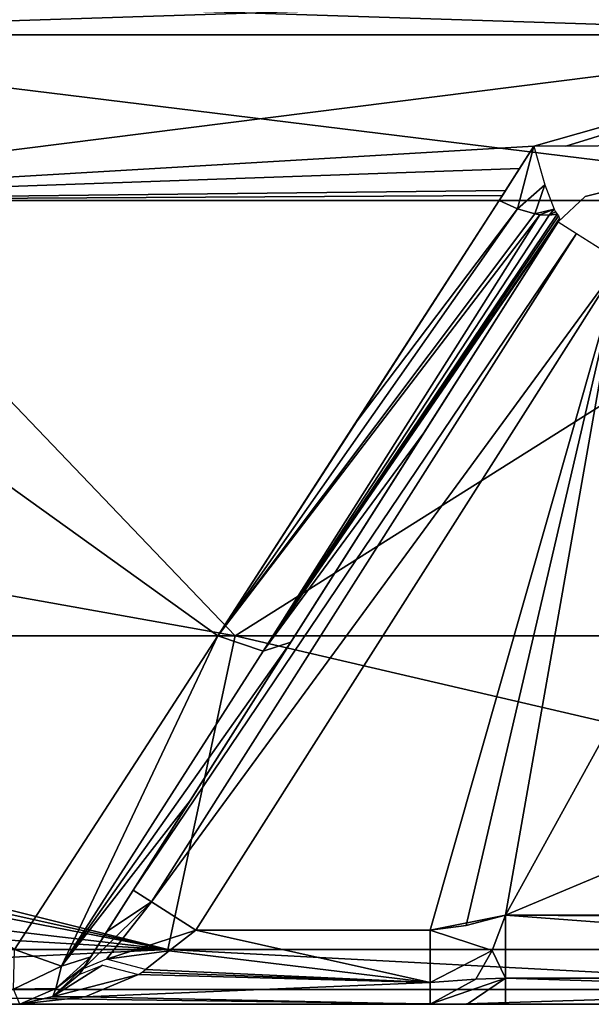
# Model space of a CAD drawing. Header units: inches. Extents: x -5.2 to 5.1, y -2.7 to 6.1.
# Tile 25 of 72: x -0.721 to -0.267, y -0.895 to -0.112. Entities that reach past the tile are written whole.
import ezdxf

# ---------------------------------------------------------------- set-up
doc = ezdxf.new("R2010")
doc.units = ezdxf.units.IN
doc.header["$LTSCALE"] = 52.148148
doc.header["$MEASUREMENT"] = 0
for name, color, linetype in [('127', 7, 'CONTINUOUS'), ('141', 7, 'CONTINUOUS'), ('148', 7, 'CONTINUOUS'), ('165', 7, 'CONTINUOUS'), ('168', 7, 'CONTINUOUS'), ('169', 7, 'CONTINUOUS'), ('170', 7, 'CONTINUOUS'), ('171', 7, 'CONTINUOUS'), ('172', 7, 'CONTINUOUS'), ('173', 7, 'CONTINUOUS'), ('174', 7, 'CONTINUOUS'), ('175', 7, 'CONTINUOUS'), ('176', 7, 'CONTINUOUS'), ('177', 7, 'CONTINUOUS'), ('206', 7, 'CONTINUOUS'), ('232', 7, 'CONTINUOUS'), ('39', 7, 'CONTINUOUS'), ('58', 7, 'CONTINUOUS'), ('70', 7, 'CONTINUOUS'), ('71', 7, 'CONTINUOUS'), ('72', 7, 'CONTINUOUS'), ('73', 7, 'CONTINUOUS'), ('74', 7, 'CONTINUOUS'), ('75', 7, 'CONTINUOUS'), ('76', 7, 'CONTINUOUS')]:
    doc.layers.add(name, color=color, linetype=linetype)

msp = doc.modelspace()

# ---------------------------------------------------------------- linework, layer by layer
at = {"layer": '127', "linetype": 'Continuous'}
for points in [[(-1.07424, -0.12411, 3.77898), (0, -0.12411, 3.9287), (-1.07651, -0.08889, 3.78697), (-1.07424, -0.12411, 3.77898)], [(0, -0.12411, 3.9287), (0, -0.08889, 3.93701), (-1.07651, -0.08889, 3.78697), (0, -0.12411, 3.9287)]]:
    msp.add_3dface(points, dxfattribs=at)
at = {"layer": '141', "linetype": 'Continuous'}
for points in [[(-0.88146, -0.2557, 3.76099), (-1.64354, -0.40621, 3.41083), (-0.55007, -0.60176, 3.64518), (-0.88146, -0.2557, 3.76099)], [(0, -0.2557, 3.8629), (-0.88146, -0.2557, 3.76099), (-0.55007, -0.60176, 3.64518), (0, -0.2557, 3.8629)], [(0.55007, -0.60176, 3.64518), (0, -0.2557, 3.8629), (-0.55007, -0.60176, 3.64518), (0.55007, -0.60176, 3.64518)], [(-1.64354, -0.40621, 3.41083), (-1.60122, -0.60176, 3.32055), (-0.55007, -0.60176, 3.64518), (-1.64354, -0.40621, 3.41083)]]:
    msp.add_3dface(points, dxfattribs=at)
at = {"layer": '148', "linetype": 'Continuous'}
for points in [[(-1.60122, -0.60176, 3.32055), (-0.60344, -0.85136, 3.51237), (-0.55007, -0.60176, 3.64518), (-1.60122, -0.60176, 3.32055)], [(-0.60344, -0.85136, 3.51237), (-1.60122, -0.60176, 3.32055), (-1.59955, -0.62952, 3.30621), (-0.60344, -0.85136, 3.51237)], [(-0.60344, -0.85136, 3.51237), (0.52189, -0.85136, 3.52541), (-0.55007, -0.60176, 3.64518), (-0.60344, -0.85136, 3.51237)], [(0.52189, -0.85136, 3.52541), (0.55007, -0.60176, 3.64518), (-0.55007, -0.60176, 3.64518), (0.52189, -0.85136, 3.52541)], [(-1.59901, -0.65701, 3.29147), (-0.60344, -0.85136, 3.51237), (-1.59955, -0.62952, 3.30621), (-1.59901, -0.65701, 3.29147)], [(-1.60491, -0.73423, 3.24632), (-0.60344, -0.85136, 3.51237), (-1.59901, -0.65701, 3.29147), (-1.60491, -0.73423, 3.24632)], [(-1.62007, -0.79133, 3.20738), (-0.60344, -0.85136, 3.51237), (-1.60491, -0.73423, 3.24632), (-1.62007, -0.79133, 3.20738)], [(-1.66859, -0.85136, 3.14908), (-0.60344, -0.85136, 3.51237), (-1.62007, -0.79133, 3.20738), (-1.66859, -0.85136, 3.14908)]]:
    msp.add_3dface(points, dxfattribs=at)
at = {"layer": '165', "linetype": 'Continuous'}
for points in [[(-0.37448, -0.89488, 3.47445), (-1.02478, -0.89488, 3.34097), (-0.39482, -0.89488, -3.3249), (-0.37448, -0.89488, 3.47445)], [(-0.39482, -0.89488, -3.3249), (-1.02478, -0.89488, 3.34097), (-0.7214, -0.89488, -3.3249), (-0.39482, -0.89488, -3.3249)], [(-0.7214, -0.89488, -3.3249), (-1.02478, -0.89488, 3.34097), (-0.7214, -0.89488, -3.41936), (-0.7214, -0.89488, -3.3249)], [(-0.3655, -0.89488, -3.31608), (-0.37448, -0.89488, 3.47445), (-0.39482, -0.89488, -3.3249), (-0.3655, -0.89488, -3.31608)], [(0.28978, -0.89488, 3.48254), (-0.37448, -0.89488, 3.47445), (-0.33487, -0.89488, -3.31309), (0.28978, -0.89488, 3.48254)], [(-0.33487, -0.89488, -3.31309), (-0.37448, -0.89488, 3.47445), (-0.3655, -0.89488, -3.31608), (-0.33487, -0.89488, -3.31309)], [(0.33487, -0.89488, -3.31309), (0.28978, -0.89488, 3.48254), (-0.33487, -0.89488, -3.31309), (0.33487, -0.89488, -3.31309)]]:
    msp.add_3dface(points, dxfattribs=at)
at = {"layer": '168', "linetype": 'Continuous'}
for points in [[(-0.33487, -0.82402, -3.38396), (-0.02913, -0.82402, -3.38396), (-0.00001, -0.82599, -3.38393), (-0.33487, -0.82402, -3.38396)], [(0.33487, -0.87412, -3.3632), (-0.33487, -0.82402, -3.38396), (-0.00001, -0.82599, -3.38393), (0.33487, -0.87412, -3.3632)], [(-0.33487, -0.82402, -3.38396), (0.33487, -0.87412, -3.3632), (-0.33487, -0.87413, -3.3632), (-0.33487, -0.82402, -3.38396)], [(0.33487, -0.87412, -3.3632), (0.33487, -0.89488, -3.31309), (-0.33487, -0.87413, -3.3632), (0.33487, -0.87412, -3.3632)], [(0.33487, -0.89488, -3.31309), (-0.33487, -0.89488, -3.31309), (-0.33487, -0.87413, -3.3632), (0.33487, -0.89488, -3.31309)]]:
    msp.add_3dface(points, dxfattribs=at)
at = {"layer": '169', "linetype": 'Continuous'}
for points in [[(-0.33487, -0.82402, -3.38396), (-0.33487, -0.87413, -3.3632), (-0.34558, -0.85218, -3.37874), (-0.33487, -0.82402, -3.38396)], [(-0.34558, -0.85218, -3.37874), (-0.33487, -0.87413, -3.3632), (-0.35865, -0.87501, -3.36493), (-0.34558, -0.85218, -3.37874)], [(-0.3655, -0.89488, -3.31608), (-0.39482, -0.89488, -3.3249), (-0.33487, -0.87413, -3.3632), (-0.3655, -0.89488, -3.31608)], [(-0.33487, -0.87413, -3.3632), (-0.39482, -0.89488, -3.3249), (-0.35865, -0.87501, -3.36493), (-0.33487, -0.87413, -3.3632)], [(-0.33487, -0.89488, -3.31309), (-0.3655, -0.89488, -3.31608), (-0.33487, -0.87413, -3.3632), (-0.33487, -0.89488, -3.31309)]]:
    msp.add_3dface(points, dxfattribs=at)
at = {"layer": '170', "linetype": 'Continuous'}
for points in [[(-0.39482, -0.83583, -3.38396), (-0.36611, -0.83219, -3.38396), (-0.33487, -0.82402, -3.38396), (-0.39482, -0.83583, -3.38396)], [(-0.39482, -0.83583, -3.38396), (-0.33487, -0.82402, -3.38396), (-0.34558, -0.85218, -3.37874), (-0.39482, -0.83583, -3.38396)], [(-0.39482, -0.83583, -3.38396), (-0.34558, -0.85218, -3.37874), (-0.39482, -0.87759, -3.36666), (-0.39482, -0.83583, -3.38396)], [(-0.34558, -0.85218, -3.37874), (-0.35865, -0.87501, -3.36493), (-0.39482, -0.87759, -3.36666), (-0.34558, -0.85218, -3.37874)], [(-0.35865, -0.87501, -3.36493), (-0.39482, -0.89488, -3.3249), (-0.39482, -0.87759, -3.36666), (-0.35865, -0.87501, -3.36493)]]:
    msp.add_3dface(points, dxfattribs=at)
at = {"layer": '171', "linetype": 'Continuous'}
for points in [[(-0.5814, -0.83583, -3.38396), (-0.39482, -0.87759, -3.36666), (-0.6024, -0.85233, -3.38161), (-0.5814, -0.83583, -3.38396)], [(-0.5814, -0.83583, -3.38396), (-0.39482, -0.83583, -3.38396), (-0.39482, -0.87759, -3.36666), (-0.5814, -0.83583, -3.38396)], [(-0.6024, -0.85233, -3.38161), (-0.39482, -0.87759, -3.36666), (-0.62118, -0.86708, -3.37501), (-0.6024, -0.85233, -3.38161)], [(-0.62118, -0.86708, -3.37501), (-0.39482, -0.87759, -3.36666), (-0.62405, -0.86925, -3.37359), (-0.62118, -0.86708, -3.37501)], [(-0.62694, -0.87128, -3.37213), (-0.39482, -0.87759, -3.36666), (-0.66938, -0.88885, -3.3509), (-0.62694, -0.87128, -3.37213)], [(-0.39482, -0.87759, -3.36666), (-0.62694, -0.87128, -3.37213), (-0.62405, -0.86925, -3.37359), (-0.39482, -0.87759, -3.36666)], [(-0.39482, -0.87759, -3.36666), (-0.39482, -0.89488, -3.3249), (-0.66938, -0.88885, -3.3509), (-0.39482, -0.87759, -3.36666)], [(-0.39482, -0.89488, -3.3249), (-0.7214, -0.89488, -3.3249), (-0.66938, -0.88885, -3.3509), (-0.39482, -0.89488, -3.3249)]]:
    msp.add_3dface(points, dxfattribs=at)
at = {"layer": '172', "linetype": 'Continuous'}
for points in [[(-0.65558, -0.86375, -3.39073), (-0.62694, -0.87128, -3.37213), (-0.69558, -0.88894, -3.37647), (-0.65558, -0.86375, -3.39073)], [(-0.67417, -0.87128, -3.41936), (-0.65558, -0.86375, -3.39073), (-0.69558, -0.88894, -3.37647), (-0.67417, -0.87128, -3.41936)], [(-0.62694, -0.87128, -3.37213), (-0.66938, -0.88885, -3.3509), (-0.69558, -0.88894, -3.37647), (-0.62694, -0.87128, -3.37213)], [(-0.66938, -0.88885, -3.3509), (-0.7214, -0.89488, -3.3249), (-0.69558, -0.88894, -3.37647), (-0.66938, -0.88885, -3.3509)]]:
    msp.add_3dface(points, dxfattribs=at)
at = {"layer": '173', "linetype": 'Continuous'}
for points in [[(-0.67417, -0.87128, -3.41936), (-0.69558, -0.88894, -3.37647), (-0.695, -0.88866, -3.41936), (-0.67417, -0.87128, -3.41936)], [(-0.7214, -0.89488, -3.3249), (-0.7214, -0.89488, -3.41936), (-0.695, -0.88866, -3.41936), (-0.7214, -0.89488, -3.3249)], [(-0.69558, -0.88894, -3.37647), (-0.7214, -0.89488, -3.3249), (-0.695, -0.88866, -3.41936), (-0.69558, -0.88894, -3.37647)]]:
    msp.add_3dface(points, dxfattribs=at)
at = {"layer": '174', "linetype": 'Continuous'}
for points in [[(-0.68818, -0.86456, -3.47258), (-0.7262, -0.88273, -3.46058), (-0.7255, -0.85136, -3.48921), (-0.68818, -0.86456, -3.47258)], [(-0.66489, -0.85702, -3.43731), (-0.66981, -0.86475, -3.42934), (-0.69271, -0.88222, -3.44792), (-0.66489, -0.85702, -3.43731)], [(-0.66489, -0.85702, -3.43731), (-0.69271, -0.88222, -3.44792), (-0.68818, -0.86456, -3.47258), (-0.66489, -0.85702, -3.43731)], [(-0.69271, -0.88222, -3.44792), (-0.7262, -0.88273, -3.46058), (-0.68818, -0.86456, -3.47258), (-0.69271, -0.88222, -3.44792)], [(-0.66981, -0.86475, -3.42934), (-0.67417, -0.87128, -3.41936), (-0.695, -0.88866, -3.41936), (-0.66981, -0.86475, -3.42934)], [(-0.66981, -0.86475, -3.42934), (-0.695, -0.88866, -3.41936), (-0.69271, -0.88222, -3.44792), (-0.66981, -0.86475, -3.42934)], [(-0.67417, -0.87128, -3.41936), (-0.66981, -0.86475, -3.42934), (-0.67259, -0.86906, -3.42212), (-0.67417, -0.87128, -3.41936)], [(-0.66981, -0.86475, -3.42934), (-0.67101, -0.86664, -3.42511), (-0.67259, -0.86906, -3.42212), (-0.66981, -0.86475, -3.42934)], [(-0.69271, -0.88222, -3.44792), (-0.7214, -0.89488, -3.41936), (-0.7262, -0.88273, -3.46058), (-0.69271, -0.88222, -3.44792)], [(-0.695, -0.88866, -3.41936), (-0.7214, -0.89488, -3.41936), (-0.69271, -0.88222, -3.44792), (-0.695, -0.88866, -3.41936)]]:
    msp.add_3dface(points, dxfattribs=at)
at = {"layer": '175', "linetype": 'Continuous'}
for points in [[(-0.56373, -0.60176, -3.64309), (-0.68818, -0.86456, -3.47258), (-0.7255, -0.85136, -3.48921), (-0.56373, -0.60176, -3.64309)], [(-0.56373, -0.60176, -3.64309), (-0.5277, -0.61397, -3.62575), (-0.68818, -0.86456, -3.47258), (-0.56373, -0.60176, -3.64309)], [(-0.5058, -0.60704, -3.59091), (-0.58561, -0.73245, -3.51506), (-0.68818, -0.86456, -3.47258), (-0.5058, -0.60704, -3.59091)], [(-0.5277, -0.61397, -3.62575), (-0.5058, -0.60704, -3.59091), (-0.68818, -0.86456, -3.47258), (-0.5277, -0.61397, -3.62575)], [(-0.58561, -0.73245, -3.51506), (-0.66489, -0.85702, -3.43731), (-0.68818, -0.86456, -3.47258), (-0.58561, -0.73245, -3.51506)]]:
    msp.add_3dface(points, dxfattribs=at)
at = {"layer": '176', "linetype": 'Continuous'}
msp.add_3dface([(-0.56373, -0.60176, -3.64309), (-0.7255, -0.85136, -3.48921), (-1.09441, -0.60176, -3.52025), (-0.56373, -0.60176, -3.64309)], dxfattribs=at)
at = {"layer": '177', "linetype": 'Continuous'}
for points in [[(-1.04624, -0.25577, -3.71848), (-0.56373, -0.60176, -3.64309), (-1.09441, -0.60176, -3.52025), (-1.04624, -0.25577, -3.71848)], [(-0.33997, -0.25577, -3.84788), (-0.56373, -0.60176, -3.64309), (-1.04624, -0.25577, -3.71848), (-0.33997, -0.25577, -3.84788)], [(-0.33997, -0.25577, -3.84788), (-0.453, -0.43099, -3.74623), (-0.56373, -0.60176, -3.64309), (-0.33997, -0.25577, -3.84788)]]:
    msp.add_3dface(points, dxfattribs=at)
at = {"layer": '206', "linetype": 'Continuous'}
for points in [[(0, -0.08889, -3.93701), (-1.07424, -0.12411, -3.77898), (-1.07651, -0.08889, -3.78697), (0, -0.08889, -3.93701)], [(0, -0.12411, -3.9287), (-1.07424, -0.12411, -3.77898), (0, -0.08889, -3.93701), (0, -0.12411, -3.9287)]]:
    msp.add_3dface(points, dxfattribs=at)
at = {"layer": '232', "linetype": 'Continuous'}
for points in [[(-0.63122, -0.80412, -3.44301), (-0.61663, -0.81341, -3.40126), (-0.65207, -0.83689, -3.43839), (-0.63122, -0.80412, -3.44301)], [(-0.61663, -0.81341, -3.40126), (-0.67101, -0.86664, -3.42511), (-0.65207, -0.83689, -3.43839), (-0.61663, -0.81341, -3.40126)], [(-0.67101, -0.86664, -3.42511), (-0.61663, -0.81341, -3.40126), (-0.65228, -0.85906, -3.39386), (-0.67101, -0.86664, -3.42511)], [(-0.61663, -0.81341, -3.40126), (-0.5814, -0.83583, -3.38396), (-0.65228, -0.85906, -3.39386), (-0.61663, -0.81341, -3.40126)], [(-0.5814, -0.83583, -3.38396), (-0.6024, -0.85233, -3.38161), (-0.65228, -0.85906, -3.39386), (-0.5814, -0.83583, -3.38396)], [(-0.6024, -0.85233, -3.38161), (-0.62118, -0.86708, -3.37501), (-0.65228, -0.85906, -3.39386), (-0.6024, -0.85233, -3.38161)]]:
    msp.add_3dface(points, dxfattribs=at)
at = {"layer": '39', "linetype": 'Continuous'}
for points in [[(-0.88146, -0.2557, 3.76099), (0, -0.2557, 3.8629), (-1.07424, -0.12411, 3.77898), (-0.88146, -0.2557, 3.76099)], [(-1.07424, -0.12411, 3.77898), (0, -0.2557, 3.8629), (0, -0.12411, 3.9287), (-1.07424, -0.12411, 3.77898)]]:
    msp.add_3dface(points, dxfattribs=at)
at = {"layer": '58', "linetype": 'Continuous'}
for points in [[(-1.66859, -0.85136, 3.14908), (-1.24691, -0.88307, 3.30824), (-0.60344, -0.85136, 3.51237), (-1.66859, -0.85136, 3.14908)], [(-1.24691, -0.88307, 3.30824), (0, -0.88307, 3.53543), (-0.60344, -0.85136, 3.51237), (-1.24691, -0.88307, 3.30824)], [(-0.60344, -0.85136, 3.51237), (0, -0.88307, 3.53543), (0.52189, -0.85136, 3.52541), (-0.60344, -0.85136, 3.51237)], [(0, -0.88307, 3.53543), (-1.24691, -0.88307, 3.30824), (-0.37448, -0.89488, 3.47445), (0, -0.88307, 3.53543)], [(-0.37448, -0.89488, 3.47445), (-1.24691, -0.88307, 3.30824), (-1.02478, -0.89488, 3.34097), (-0.37448, -0.89488, 3.47445)], [(0.28978, -0.89488, 3.48254), (0, -0.88307, 3.53543), (-0.37448, -0.89488, 3.47445), (0.28978, -0.89488, 3.48254)]]:
    msp.add_3dface(points, dxfattribs=at)
at = {"layer": '70', "linetype": 'Continuous'}
for points in [[(-0.5814, -0.83583, -3.38396), (-0.24318, -0.30433, -3.38396), (-0.39482, -0.83583, -3.38396), (-0.5814, -0.83583, -3.38396)], [(-0.39482, -0.83583, -3.38396), (-0.24318, -0.30433, -3.38396), (-0.36611, -0.83219, -3.38396), (-0.39482, -0.83583, -3.38396)], [(-0.36611, -0.83219, -3.38396), (-0.24318, -0.30433, -3.38396), (-0.33487, -0.82402, -3.38396), (-0.36611, -0.83219, -3.38396)], [(-0.33487, -0.82402, -3.38396), (-0.24318, -0.30433, -3.38396), (-0.21654, -0.60945, -3.38396), (-0.33487, -0.82402, -3.38396)], [(-0.16307, -0.75187, -3.38396), (-0.33487, -0.82402, -3.38396), (-0.21654, -0.60945, -3.38396), (-0.16307, -0.75187, -3.38396)], [(-0.02913, -0.82402, -3.38396), (-0.33487, -0.82402, -3.38396), (-0.16307, -0.75187, -3.38396), (-0.02913, -0.82402, -3.38396)]]:
    msp.add_3dface(points, dxfattribs=at)
at = {"layer": '71', "linetype": 'Continuous'}
for points in [[(-0.293, -0.27263, -3.44301), (-0.27841, -0.28191, -3.40126), (-0.63122, -0.80412, -3.44301), (-0.293, -0.27263, -3.44301)], [(-0.63122, -0.80412, -3.44301), (-0.27841, -0.28191, -3.40126), (-0.61663, -0.81341, -3.40126), (-0.63122, -0.80412, -3.44301)], [(-0.27841, -0.28191, -3.40126), (-0.24318, -0.30433, -3.38396), (-0.61663, -0.81341, -3.40126), (-0.27841, -0.28191, -3.40126)], [(-0.24318, -0.30433, -3.38396), (-0.5814, -0.83583, -3.38396), (-0.61663, -0.81341, -3.40126), (-0.24318, -0.30433, -3.38396)]]:
    msp.add_3dface(points, dxfattribs=at)
at = {"layer": '72', "linetype": 'Continuous'}
for points in [[(-0.293, -0.27263, -3.44301), (-0.63122, -0.80412, -3.44301), (-0.293, -0.27263, -3.78866), (-0.293, -0.27263, -3.44301)], [(-0.293, -0.27263, -3.78866), (-0.63122, -0.80412, -3.44301), (-0.39981, -0.44047, -3.69129), (-0.293, -0.27263, -3.78866)], [(-0.39981, -0.44047, -3.69129), (-0.63122, -0.80412, -3.44301), (-0.5058, -0.60704, -3.59091), (-0.39981, -0.44047, -3.69129)], [(-0.5058, -0.60704, -3.59091), (-0.63122, -0.80412, -3.44301), (-0.58561, -0.73245, -3.51506), (-0.5058, -0.60704, -3.59091)], [(-0.66489, -0.85702, -3.43731), (-0.58561, -0.73245, -3.51506), (-0.65207, -0.83689, -3.43839), (-0.66489, -0.85702, -3.43731)], [(-0.58561, -0.73245, -3.51506), (-0.63122, -0.80412, -3.44301), (-0.65207, -0.83689, -3.43839), (-0.58561, -0.73245, -3.51506)], [(-0.67101, -0.86664, -3.42511), (-0.66489, -0.85702, -3.43731), (-0.65207, -0.83689, -3.43839), (-0.67101, -0.86664, -3.42511)], [(-0.66981, -0.86475, -3.42934), (-0.66489, -0.85702, -3.43731), (-0.67101, -0.86664, -3.42511), (-0.66981, -0.86475, -3.42934)]]:
    msp.add_3dface(points, dxfattribs=at)
at = {"layer": '73', "linetype": 'Continuous'}
for points in [[(-0.24318, -0.24528, -3.78867), (-0.24318, -0.24528, -3.44301), (-0.27159, -0.25256, -3.44301), (-0.24318, -0.24528, -3.78867)], [(-0.24318, -0.24528, -3.78867), (-0.27159, -0.25256, -3.44301), (-0.27159, -0.25256, -3.78867), (-0.24318, -0.24528, -3.78867)], [(-0.293, -0.27263, -3.44301), (-0.293, -0.27263, -3.78866), (-0.27159, -0.25256, -3.78867), (-0.293, -0.27263, -3.44301)], [(-0.27159, -0.25256, -3.44301), (-0.293, -0.27263, -3.44301), (-0.27159, -0.25256, -3.78867), (-0.27159, -0.25256, -3.44301)]]:
    msp.add_3dface(points, dxfattribs=at)
at = {"layer": '74', "linetype": 'Continuous'}
for points in [[(-0.33997, -0.25577, -3.84788), (-0.32545, -0.26245, -3.84312), (-0.453, -0.43099, -3.74623), (-0.33997, -0.25577, -3.84788)], [(-0.32545, -0.26245, -3.84312), (-0.31168, -0.26641, -3.83459), (-0.56373, -0.60176, -3.64309), (-0.32545, -0.26245, -3.84312)], [(-0.453, -0.43099, -3.74623), (-0.32545, -0.26245, -3.84312), (-0.56373, -0.60176, -3.64309), (-0.453, -0.43099, -3.74623)], [(-0.31168, -0.26641, -3.83459), (-0.30766, -0.26705, -3.83121), (-0.56373, -0.60176, -3.64309), (-0.31168, -0.26641, -3.83459)], [(-0.56373, -0.60176, -3.64309), (-0.30766, -0.26705, -3.83121), (-0.5277, -0.61397, -3.62575), (-0.56373, -0.60176, -3.64309)], [(-0.29391, -0.2665, -3.81476), (-0.29269, -0.26794, -3.80856), (-0.5277, -0.61397, -3.62575), (-0.29391, -0.2665, -3.81476)], [(-0.30019, -0.26741, -3.82345), (-0.29391, -0.2665, -3.81476), (-0.5277, -0.61397, -3.62575), (-0.30019, -0.26741, -3.82345)], [(-0.30766, -0.26705, -3.83121), (-0.30019, -0.26741, -3.82345), (-0.5277, -0.61397, -3.62575), (-0.30766, -0.26705, -3.83121)], [(-0.5277, -0.61397, -3.62575), (-0.29269, -0.26794, -3.80856), (-0.29197, -0.26998, -3.79896), (-0.5277, -0.61397, -3.62575)], [(-0.293, -0.27263, -3.78866), (-0.5277, -0.61397, -3.62575), (-0.29197, -0.26998, -3.79896), (-0.293, -0.27263, -3.78866)], [(-0.293, -0.27263, -3.78866), (-0.39981, -0.44047, -3.69129), (-0.5277, -0.61397, -3.62575), (-0.293, -0.27263, -3.78866)], [(-0.39981, -0.44047, -3.69129), (-0.5058, -0.60704, -3.59091), (-0.5277, -0.61397, -3.62575), (-0.39981, -0.44047, -3.69129)]]:
    msp.add_3dface(points, dxfattribs=at)
at = {"layer": '75', "linetype": 'Continuous'}
for points in [[(-0.32545, -0.26245, -3.84312), (-0.33997, -0.25577, -3.84788), (-0.31226, -0.21263, -3.87186), (-0.32545, -0.26245, -3.84312)], [(-0.31226, -0.21263, -3.87186), (-0.33997, -0.25577, -3.84788), (-0.32367, -0.2303, -3.86206), (-0.31226, -0.21263, -3.87186)], [(-0.30367, -0.24317, -3.85095), (-0.32545, -0.26245, -3.84312), (-0.31226, -0.21263, -3.87186), (-0.30367, -0.24317, -3.85095)], [(-0.32367, -0.2303, -3.86206), (-0.33997, -0.25577, -3.84788), (-0.33741, -0.25172, -3.85013), (-0.32367, -0.2303, -3.86206)], [(-0.33484, -0.24767, -3.85239), (-0.32367, -0.2303, -3.86206), (-0.33741, -0.25172, -3.85013), (-0.33484, -0.24767, -3.85239)], [(-0.31168, -0.26641, -3.83459), (-0.32545, -0.26245, -3.84312), (-0.30367, -0.24317, -3.85095), (-0.31168, -0.26641, -3.83459)], [(-0.29623, -0.2626, -3.82497), (-0.31168, -0.26641, -3.83459), (-0.30367, -0.24317, -3.85095), (-0.29623, -0.2626, -3.82497)], [(-0.30766, -0.26705, -3.83121), (-0.31168, -0.26641, -3.83459), (-0.29623, -0.2626, -3.82497), (-0.30766, -0.26705, -3.83121)], [(-0.30019, -0.26741, -3.82345), (-0.30766, -0.26705, -3.83121), (-0.29623, -0.2626, -3.82497), (-0.30019, -0.26741, -3.82345)], [(-0.30019, -0.26741, -3.82345), (-0.29623, -0.2626, -3.82497), (-0.29505, -0.2648, -3.81989), (-0.30019, -0.26741, -3.82345)], [(-0.29391, -0.2665, -3.81476), (-0.30019, -0.26741, -3.82345), (-0.29505, -0.2648, -3.81989), (-0.29391, -0.2665, -3.81476)]]:
    msp.add_3dface(points, dxfattribs=at)
at = {"layer": '76', "linetype": 'Continuous'}
for points in [[(-1.07424, -0.12411, -3.77898), (0, -0.12411, -3.9287), (-1.04624, -0.25577, -3.71848), (-1.07424, -0.12411, -3.77898)], [(0, -0.12411, -3.9287), (-0.31226, -0.21263, -3.87186), (-1.04624, -0.25577, -3.71848), (0, -0.12411, -3.9287)], [(-0.31226, -0.21263, -3.87186), (0, -0.12411, -3.9287), (-0.28701, -0.21263, -3.87382), (-0.31226, -0.21263, -3.87186)], [(-0.28701, -0.21263, -3.87382), (0, -0.12411, -3.9287), (-0.26172, -0.21263, -3.87561), (-0.28701, -0.21263, -3.87382)], [(-0.31226, -0.21263, -3.87186), (-0.32367, -0.2303, -3.86206), (-1.04624, -0.25577, -3.71848), (-0.31226, -0.21263, -3.87186)], [(-0.32367, -0.2303, -3.86206), (-0.33484, -0.24767, -3.85239), (-1.04624, -0.25577, -3.71848), (-0.32367, -0.2303, -3.86206)], [(-0.33484, -0.24767, -3.85239), (-0.33741, -0.25172, -3.85013), (-1.04624, -0.25577, -3.71848), (-0.33484, -0.24767, -3.85239)], [(-0.33741, -0.25172, -3.85013), (-0.33997, -0.25577, -3.84788), (-1.04624, -0.25577, -3.71848), (-0.33741, -0.25172, -3.85013)]]:
    msp.add_3dface(points, dxfattribs=at)

doc.saveas('drawing.dxf')
